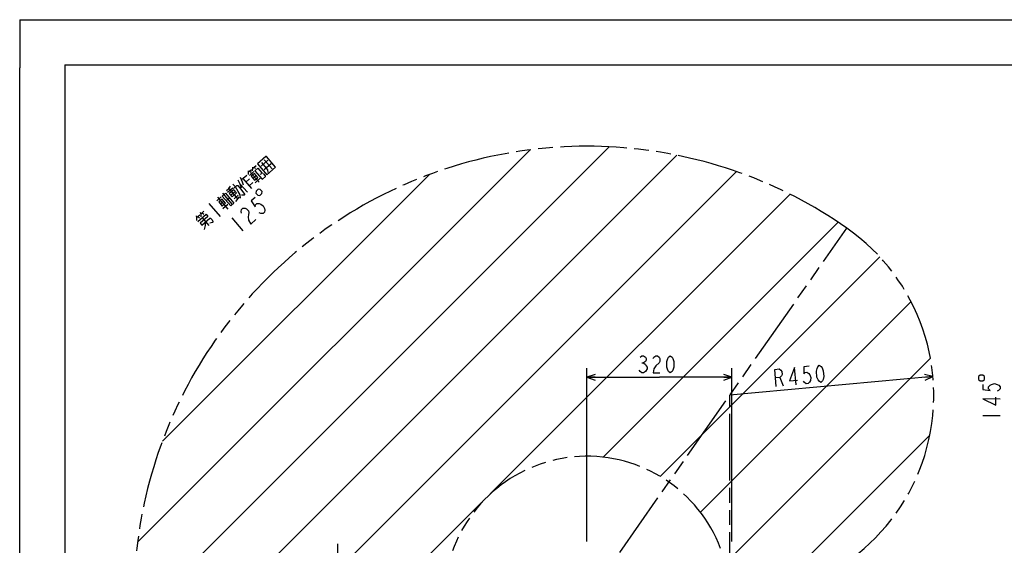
# Model space of a CAD drawing. Extents: x 0 to 594, y 0 to 420.
# Tile 17 of 57: x 0 to 217, y 304 to 420. Entities that reach past the tile are written whole.
import ezdxf

# ---------------------------------------------------------------- set-up
doc = ezdxf.new("R2010")
doc.units = 0
doc.header["$LTSCALE"] = 32.67
doc.linetypes.add('CENTER', pattern=[0.6, 0.375, -0.075, 0.075, -0.075])
doc.linetypes.add('PHANTOM', pattern=[0.8, 0.45, -0.05, 0.1, -0.05, 0.1, -0.05])
doc.layers.get('0').update_dxf_attribs({"linetype": 'CONTINUOUS'})
for name, color, linetype in [('CRV', 7, 'CONTINUOUS'), ('DEFAULT_1', 7, 'CENTER'), ('DRIV_DIM', 7, 'CONTINUOUS'), ('PARAM_DIM', 7, 'CONTINUOUS')]:
    doc.layers.add(name, color=color, linetype=linetype)
doc.styles.get("Standard").update_dxf_attribs({"font": 'txt', "width": 0.8})
doc.dimstyles.new('DIMSTYLE_7', dxfattribs={"dimtxt": 3.8, "dimasz": 1.8, "dimexe": 0.18, "dimexo": 0.0625, "dimgap": 0.09, "dimtad": 1, "dimlfac": 10, "dimtxsty": 'STANDARD', "dimblk": 'OPEN', "dimblk1": 'OPEN', "dimblk2": 'OPEN', "dimcen": 0.09, "dimazin": 3, "dimtp": 0.01, "dimtm": 0.01, "dimtfac": 1, "dimtofl": 0, "dimtmove": 0, "dimatfit": 3, "dimtolj": 1})
doc.dimstyles.new('DIMSTYLE_8', dxfattribs={"dimtxt": 3.8, "dimasz": 1.8, "dimexe": 0.18, "dimexo": 0.0625, "dimgap": 0.09, "dimtad": 1, "dimlfac": 10, "dimtxsty": 'STANDARD', "dimblk": 'OPEN', "dimblk1": 'OPEN', "dimblk2": 'OPEN', "dimcen": 0.09, "dimazin": 3, "dimtp": 0.01, "dimtm": 0.01, "dimtfac": 1, "dimtofl": 0, "dimtmove": 0, "dimatfit": 3, "dimtolj": 1})

# ---------------------------------------------------------------- blocks, each defined once
blk = doc.blocks.new('_OPEN')
at = {"color": 0, "linetype": 'BYBLOCK'}
for p, q in [((0, 0), (-1, 0.34)), ((-1, -0.34), (0, 0)), ((-1, 0), (0, 0))]:
    blk.add_line(p, q, dxfattribs=at)
blk = doc.blocks.new('*D47')
at = {"layer": 'PARAM_DIM', "color": 2, "linetype": 'CONTINUOUS'}
blk.add_line((201.57, 341.22), (156.76, 337.11), dxfattribs=at)
at = {"layer": 'PARAM_DIM', "color": 2, "linetype": 'CONTINUOUS', "xscale": 1.8, "yscale": 1.8, "zscale": 1.8, "rotation": 5.239663}
blk.add_blockref('_OPEN', (201.57, 341.22), dxfattribs=at)
blk = doc.blocks.new('*D49')
at = {"layer": 'PARAM_DIM', "color": 2, "linetype": 'CONTINUOUS'}
for p, q in [((125.21, 304.76), (125.21, 343.05)), ((157.21, 304.76), (157.21, 343.05)), ((125.21, 341.05), (141.21, 341.05)), ((157.21, 341.05), (141.21, 341.05))]:
    blk.add_line(p, q, dxfattribs=at)
at = {"layer": 'PARAM_DIM', "color": 2, "linetype": 'CONTINUOUS', "xscale": 1.8, "yscale": 1.8, "zscale": 1.8, "rotation": 180}
blk.add_blockref('_OPEN', (125.21, 341.05), dxfattribs=at)
at = {"layer": 'PARAM_DIM', "color": 2, "linetype": 'CONTINUOUS', "xscale": 1.8, "yscale": 1.8, "zscale": 1.8}
blk.add_blockref('_OPEN', (157.21, 341.05), dxfattribs=at)

msp = doc.modelspace()

# ---------------------------------------------------------------- linework, layer by layer
at = {"color": 4, "linetype": 'CONTINUOUS'}
for q in [(0, 409.35318), (12.37736, 420)]:
    msp.add_line((0, 420), q, dxfattribs=at)
at = {"color": 7, "linetype": 'CONTINUOUS'}
for p, q in [((12.37736, 420), (584.30102, 420)), ((0, 8.24228), (0, 409.35318)), ((10, 410), (10, 10)), ((10, 410), (584, 410))]:
    msp.add_line(p, q, dxfattribs=at)
at = {"layer": 'CRV', "color": 2, "linetype": 'CONTINUOUS'}
for p, q in [((26.01494, 304.63748), (112.6383, 391.26084)), ((36.79002, 298.6117), (130.11194, 391.93362)), ((54.09089, 299.11171), (145.0459, 390.06672)), ((31.4919, 326.9153), (90.35829, 385.78168)), ((71.8401, 300.06007), (158.22896, 386.44893)), ((103.87613, 315.29523), (170.02992, 381.44902)), ((128.78178, 323.40003), (180.65949, 375.27774)), ((141.34901, 319.1664), (189.82193, 367.63932)), ((150.24105, 311.25758), (196.74033, 357.75686)), ((157.21282, 301.4285), (201.01636, 345.23204)), ((165.5715, 292.98633), (200.8825, 328.29732)), ((88.64096, 300.06007), (102.02636, 313.44546))]:
    msp.add_line(p, q, dxfattribs=at)
at = {"layer": 'CRV', "color": 2, "linetype": 'PHANTOM'}
for p, q in [((132.42496, 302.36007), (182.57046, 373.97527)), ((156.75952, 292.11343), (156.75952, 337.11343))]:
    msp.add_line(p, q, dxfattribs=at)
for centre, radius, start, end in [((125.21282, 292.06007), 100, 55, 176.4319103), ((156.75952, 337.11343), 45, 270.5771642, 55), ((125.21282, 292.06007), 31.547, 20.7950277, 165.305812)]:
    msp.add_arc(centre, radius, start, end, dxfattribs=at)
at = {"layer": 'DEFAULT_1', "color": 2, "linetype": 'CENTER'}
msp.add_line((70.21282, 292.06007), (70.21282, 305.58395), dxfattribs=at)
at = {"layer": 'DRIV_DIM', "color": 2, "linetype": 'CONTINUOUS'}
for p, q in [((53.98273, 389.05449), (55.69049, 387.07744)), ((50.44853, 386.31547), (51.16745, 386.93648)), ((51.38313, 387.12279), (52.17395, 387.80591)), ((51.6707, 387.37121), (52.04736, 387.2258)), ((53.29247, 387.67365), (54.80221, 388.97778)), ((55.50084, 388.16897), (53.9911, 386.86484)), ((49.1946, 384.13391), (48.71164, 385.12899)), ((48.95026, 384.70746), (50.10053, 385.70106)), ((49.23782, 384.95584), (51.17847, 382.7092)), ((49.93646, 384.14707), (50.72727, 384.83018)), ((50.69861, 385.59001), (51.7051, 386.4594)), ((50.7361, 386.56389), (51.11276, 386.41851)), ((50.96898, 386.2943), (52.83199, 384.13753)), ((51.4634, 384.99529), (52.18232, 385.61626)), ((51.94635, 384.00016), (53.09663, 384.9938)), ((45.86461, 381.88516), (47.01489, 382.87876)), ((46.12925, 382.74143), (48.14752, 380.40491)), ((48.61372, 383.78909), (50.24387, 381.90191)), ((49.36705, 383.49829), (49.1946, 384.13391)), ((50.63509, 383.33826), (51.4259, 384.02137)), ((43.48643, 379.9878), (44.49292, 380.85723)), ((43.67917, 380.78196), (45.93032, 378.17589)), ((44.75756, 381.71349), (46.93108, 379.19726)), ((45.56248, 380.05498), (46.28141, 380.67599)), ((46.55751, 381.22833), (47.564, 382.09772)), ((47.32803, 380.48163), (48.19074, 381.22684)), ((47.72189, 379.88034), (48.50125, 380.86738)), ((41.72661, 379.40921), (44.21063, 376.53351)), ((44.32885, 379.30323), (45.04777, 379.92421)), ((44.8118, 378.30811), (45.96208, 379.30175)), ((39.02336, 376.28955), (39.74229, 376.91056)), ((39.31093, 376.53793), (39.69333, 376.24057)), ((39.95797, 377.09683), (40.67689, 377.71784)), ((40.24553, 377.34525), (40.62793, 377.04789)), ((40.28567, 376.2815), (41.76055, 374.57404)), ((46.79463, 376.25485), (49.27866, 373.37915)), ((212.57115, 332.64432), (216.37113, 332.63327))]:
    msp.add_line(p, q, dxfattribs=at)
for points in [[(52.45579, 388.20627), (54.55168, 385.77991), (56.49278, 387.45663), (54.47451, 389.79311), (54.32499, 389.82088), (52.45579, 388.20627)], [(51.37166, 387.42672), (51.38313, 387.12279), (51.32844, 386.60479)], [(51.92078, 386.64572), (52.56781, 387.20462), (53.42169, 386.2161)], [(53.33569, 388.49559), (54.42245, 387.23747), (54.66106, 386.8159), (54.75589, 386.27012)], [(50.43706, 386.61943), (50.44853, 386.31547), (50.39384, 385.7975)], [(51.43473, 385.75512), (51.07527, 385.44459), (51.85152, 384.54594), (52.49856, 385.10485), (52.57045, 385.16695), (51.79419, 386.0656), (51.43473, 385.75512)], [(51.92078, 386.64572), (53.47329, 384.84838), (53.62281, 384.82061), (54.26984, 385.37952), (54.26411, 385.5315), (53.79835, 386.07068)], [(53.42169, 386.2161), (53.42742, 386.06412), (53.35553, 386.00201), (52.99034, 385.84347)], [(45.626, 382.30673), (46.12925, 382.74143), (46.55487, 383.266)], [(48.73412, 380.59779), (48.63356, 381.29551), (48.23397, 382.04878), (47.6015, 383.07164), (47.05812, 383.7007)], [(47.17014, 382.69905), (47.96096, 383.38212), (48.11048, 383.35439), (48.80911, 382.54558), (49.5911, 381.49495), (49.59683, 381.34301), (49.52494, 381.2809), (48.9326, 381.24001)], [(48.13651, 384.63219), (48.61372, 383.78909), (48.86953, 382.91161)], [(52.13203, 381.70218), (52.54603, 381.22289), (52.99267, 381.19026), (53.47196, 381.60426), (53.5046, 382.05092), (53.09059, 382.53017), (52.64395, 382.56284), (52.16467, 382.14881), (52.13203, 381.70218)], [(43.94071, 379.75254), (44.71697, 378.85389), (45.4359, 379.4749), (44.65964, 380.37355), (43.94071, 379.75254)], [(44.7086, 381.0435), (45.42753, 381.66451), (47.29054, 379.50775), (46.57162, 378.88674), (44.7086, 381.0435)], [(47.2535, 382.45719), (46.24701, 381.5878), (46.86801, 380.86886), (47.87451, 381.73829), (47.2535, 382.45719)], [(51.97089, 380.72609), (51.10818, 379.98087), (51.9994, 378.65848), (52.07998, 379.1465), (52.36755, 379.39492), (52.86212, 379.4037), (53.2129, 379.28826), (53.77069, 378.93314), (54.04091, 378.32968), (54.10413, 377.96583), (54.02356, 377.4778), (53.73599, 377.22938), (53.24141, 377.22064), (52.89063, 377.33608)], [(48.93406, 377.266), (48.87084, 377.62982), (48.95141, 378.11788), (49.23898, 378.36626), (49.73355, 378.37504), (50.08434, 378.2596), (50.49834, 377.78031), (50.56156, 377.41646), (50.48099, 376.92843), (50.40042, 376.44037), (50.52685, 375.71269), (51.00408, 374.86955), (52.15435, 375.86319)], [(38.93427, 376.68335), (39.02336, 376.28955), (39.0463, 375.68166)], [(39.35107, 375.47417), (41.14838, 377.02668), (41.53651, 376.57737), (39.81109, 375.08694), (40.19921, 374.63763), (41.99653, 376.19014), (42.14604, 376.16236), (42.45655, 375.8029), (42.61753, 375.4712), (42.62327, 375.31926), (42.55137, 375.25715), (41.96477, 375.06428)], [(39.86887, 377.49063), (39.95797, 377.09683), (39.9809, 376.48898)], [(40.75406, 373.70465), (41.0187, 374.56091), (41.06193, 375.38281)], [(211.95993, 340.2461), (212.59327, 340.24429), (212.91086, 340.56003), (212.91271, 341.19333), (212.59697, 341.51093), (211.96363, 341.51277), (211.64604, 341.19703), (211.64419, 340.56369), (211.95993, 340.2461)], [(212.59106, 339.48428), (212.58774, 338.34428), (214.17052, 338.14966), (213.85496, 338.53059), (213.85606, 338.91058), (214.17383, 339.28966), (214.49105, 339.47873), (215.12493, 339.66689), (215.7577, 339.47507), (216.07383, 339.28415), (216.38939, 338.90322), (216.38828, 338.52323), (216.07051, 338.14415), (215.75328, 337.95508)], [(216.38165, 336.24324), (212.58167, 336.25429), (215.42778, 334.91602), (215.43275, 336.62598)]]:
    msp.add_lwpolyline(points, dxfattribs=at)
at = {"layer": 'PARAM_DIM', "color": 2, "linetype": 'CONTINUOUS'}
for p, q in [((137.33249, 344.21474), (137.71249, 344.21474)), ((167.77, 340.98512), (168.51114, 339.14511))]:
    msp.add_line(p, q, dxfattribs=at)
for points in [[(136.95249, 345.48142), (137.33249, 345.79807), (137.71249, 345.79807), (138.09249, 345.48142), (138.28249, 345.16477), (138.28249, 344.84808), (138.09249, 344.53143), (137.71249, 344.21474), (138.09249, 343.89809), (138.28249, 343.58141), (138.47249, 343.26476), (138.47249, 342.94807), (138.09249, 342.31473)], [(139.80249, 345.16477), (139.99249, 345.48142), (140.37249, 345.79807), (140.75249, 345.79807), (141.13249, 345.48142), (141.32248, 345.16477), (141.32248, 344.53143), (141.13249, 344.21474), (140.37249, 343.58141)], [(143.60249, 341.99808), (143.22249, 342.31473), (143.03249, 342.63142), (142.84249, 343.26476), (142.84249, 344.53143), (143.03249, 345.16477), (143.22249, 345.48142), (143.60249, 345.79807), (143.98249, 345.48142), (144.17249, 345.16477), (144.36249, 344.53143), (144.36249, 343.26476), (144.17249, 342.63142), (143.98249, 342.31473), (143.60249, 341.99808)], [(140.37249, 343.58141), (139.99249, 342.94807), (139.80249, 341.99808), (141.32248, 341.99808)], [(174.21871, 343.48446), (173.08346, 343.38034), (173.03885, 341.78628), (173.38834, 342.13632), (173.76675, 342.17102), (174.17409, 341.89041), (174.39222, 341.59239), (174.63926, 340.97907), (174.50789, 340.33101), (174.34759, 339.99834), (173.99811, 339.64829), (173.6197, 339.61356), (173.21236, 339.89421), (172.99423, 340.19223)], [(176.8362, 339.90853), (176.42888, 340.18918), (176.21075, 340.4872), (175.96371, 341.10052), (175.84802, 342.3619), (175.97939, 343.00992), (176.13969, 343.34263), (176.48917, 343.69267), (176.89651, 343.41202), (177.11464, 343.11404), (177.36168, 342.50072), (177.47735, 341.23934), (177.34598, 340.59128), (177.1857, 340.25861), (176.8362, 339.90853)], [(138.09249, 342.31473), (137.71249, 341.99808), (137.33249, 341.99808), (136.95249, 342.31473), (136.76249, 342.63142)], [(166.99748, 339.00629), (166.65046, 342.7904), (167.5965, 342.87715), (168.00382, 342.59654), (168.22195, 342.29853), (168.27978, 341.66784), (168.11949, 341.33516), (167.77, 340.98512), (166.82398, 340.89836)], [(171.34922, 339.40535), (171.00219, 343.18949), (169.93802, 340.22993), (171.64088, 340.38608)]]:
    msp.add_lwpolyline(points, dxfattribs=at)

# ---------------------------------------------------------------- dimensions: what is measured, and where the dimension line sits
dim = msp.add_linear_dim(base=(157.21282, 341.04808), p1=(125.21282, 304.76007), p2=(157.21282, 304.76007), dimstyle='DIMSTYLE_7', dxfattribs=at)
dim.commit()
dim.dimension.update_dxf_attribs({"geometry": '*D49', "text_midpoint": (136.00249, 341.99808), "dimtype": 160})
dim = msp.add_radius_dim(center=(156.75952, 337.11343), mpoint=(201.57149, 341.22292), dimstyle='DIMSTYLE_8', dxfattribs=at)
dim.commit()
dim.dimension.update_dxf_attribs({"geometry": '*D47', "text_midpoint": (166.24066, 338.93688), "dimtype": 164})

doc.saveas('drawing.dxf')
